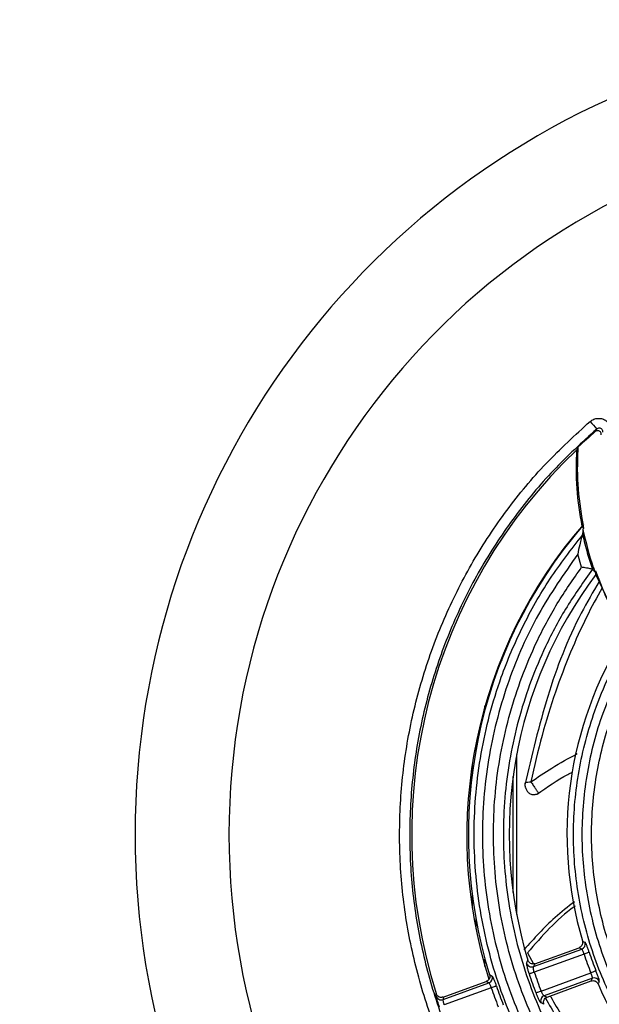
# Model space of a CAD drawing. Header units: millimetres. Extents: x -8 to 420, y 0 to 297.
# Tile 18 of 77: x 144 to 160, y 176 to 203. Entities that reach past the tile are written whole.
import ezdxf

# ---------------------------------------------------------------- set-up
doc = ezdxf.new("R2010")
doc.units = ezdxf.units.MM
doc.layers.add('10', color=7, linetype='Continuous')
doc.layers.add('SLD-0', color=7, linetype='Continuous')
doc.styles.add('SLDTEXTSTYLE2', font='TXT', dxfattribs={"width": 0.7})
doc.dimstyles.new('SLDDIMSTYLE2', dxfattribs={"dimtxt": 2.645833, "dimasz": 2.5, "dimexe": 0, "dimexo": 0.0625, "dimgap": 0.661458, "dimtad": 2, "dimlfac": 2, "dimrnd": 1e-09, "dimzin": 12, "dimdsep": 46, "dimtxsty": 'SLDTEXTSTYLE2', "dimblk1": 'NONE', "dimblk2": 'NONE', "dimsah": 1, "dimcen": 0.09, "dimadec": 0, "dimazin": 3, "dimtfac": 1, "dimtofl": 0, "dimtmove": 0, "dimatfit": 3, "dimldrblk": 'NONE', "dimfxl": 1, "dimfrac": 2, "dimtolj": 1, "dimtzin": 12, "dimarcsym": 0})
doc.dimstyles.new('SLDDIMSTYLE3', dxfattribs={"dimtxt": 2.645833, "dimasz": 2.5, "dimexe": 0, "dimexo": 0.0625, "dimgap": 0.661458, "dimtad": 2, "dimdec": 0, "dimlfac": 2, "dimrnd": 1e-09, "dimzin": 12, "dimdsep": 46, "dimtxsty": 'SLDTEXTSTYLE2', "dimblk1": 'NONE', "dimblk2": 'NONE', "dimsah": 1, "dimcen": 0.09, "dimadec": 0, "dimazin": 3, "dimtfac": 1, "dimtofl": 0, "dimtmove": 0, "dimatfit": 3, "dimldrblk": 'NONE', "dimfxl": 1, "dimfrac": 2, "dimtolj": 1, "dimtzin": 12, "dimarcsym": 0})

# ---------------------------------------------------------------- blocks, each defined once
blk = doc.blocks.new('_D_3')
at = {"layer": '10'}
for p, q in [((183.859, 218.383), (86.353, 218.724)), ((88.079, 140.29), (88.353, 218.717)), ((183.859, 139.956), (86.079, 140.297))]:
    blk.add_line(p, q, dxfattribs=at)
for points in [[(88.353, 218.717), (88.044, 216.218), (88.644, 216.216)], [(88.079, 140.29), (88.387, 142.789), (87.787, 142.791)]]:
    blk.add_solid(points, dxfattribs=at)
at = {"layer": '10', "insert": (84.797, 177.186), "char_height": 2.6458, "attachment_point": 1, "rotation": 89.8, "style": 'SLDTEXTSTYLE2'}
blk.add_mtext('156.85', dxfattribs=at)
blk = doc.blocks.new('_NONE')
blk = doc.blocks.new('_D_4')
at = {"layer": '10'}
for p, q in [((104.807, 176.467), (104.807, 235.725)), ((187.307, 223.131), (187.307, 235.725)), ((187.307, 233.725), (104.807, 233.725))]:
    blk.add_line(p, q, dxfattribs=at)
for points in [[(104.807, 233.725), (107.307, 233.425), (107.307, 234.025)], [(187.307, 233.725), (184.807, 234.025), (184.807, 233.425)]]:
    blk.add_solid(points, dxfattribs=at)
at = {"layer": '10', "insert": (145.043, 237.135), "char_height": 2.6458, "attachment_point": 1, "style": 'SLDTEXTSTYLE2'}
blk.add_mtext('165', dxfattribs=at)

msp = doc.modelspace()

# ---------------------------------------------------------------- linework, layer by layer
at = {"layer": 'SLD-0', "color": 179, "linetype": 'Continuous', "lineweight": 25}
for p, q in [((158.9516, 191.1457), (158.9208, 191.0793)), ((159.0669, 188.9831), (159.1063, 188.9249)), ((159.0743, 188.7443), (159.0785, 188.7563)), ((159.0515, 187.8637), (158.9429, 188.2179)), ((159.3479, 187.8066), (159.3476, 187.8069)), ((159.4405, 187.6614), (159.4326, 187.7629)), ((160.2224, 186.0101), (159.4405, 187.6614)), ((157.2741, 186.2606), (157.2741, 186.305)), ((157.2741, 178.3618), (157.2741, 182.7432)), ((156.0573, 182.4716), (156.0573, 182.2243)), ((156.0573, 178.8807), (156.0573, 178.5334)), ((157.7351, 176.9371), (159.0545, 177.4173)), ((159.1166, 177.2809), (157.7535, 176.7848)), ((157.7743, 177.0157), (158.9806, 177.4544)), ((159.1428, 177.2896), (159.1166, 177.2809)), ((159.1682, 177.2981), (159.1428, 177.2896)), ((159.1917, 177.306), (159.1682, 177.2981)), ((159.2127, 177.313), (159.1917, 177.306)), ((159.2304, 177.3189), (159.2127, 177.313)), ((159.2442, 177.3235), (159.2304, 177.3189)), ((159.2536, 177.3267), (159.2442, 177.3235)), ((159.2583, 177.3282), (159.2536, 177.3267)), ((157.6167, 176.7386), (157.612, 176.737)), ((157.6261, 176.7417), (157.6167, 176.7386)), ((157.6399, 176.7464), (157.6261, 176.7417)), ((157.6575, 176.7523), (157.6399, 176.7464)), ((157.6785, 176.7594), (157.6575, 176.7523)), ((157.702, 176.7674), (157.6785, 176.7594)), ((157.7273, 176.7759), (157.702, 176.7674)), ((157.7535, 176.7848), (157.7273, 176.7759)), ((157.9417, 176.2678), (159.3047, 176.7639)), ((159.3305, 176.7741), (159.3047, 176.7639)), ((159.3553, 176.7839), (159.3305, 176.7741)), ((159.3784, 176.793), (159.3553, 176.7839)), ((159.399, 176.8011), (159.3784, 176.793)), ((159.4164, 176.808), (159.399, 176.8011)), ((159.4299, 176.8133), (159.4164, 176.808)), ((159.4391, 176.8169), (159.4299, 176.8133)), ((159.4437, 176.8188), (159.4391, 176.8169)), ((155.2572, 176.0352), (156.5142, 176.4927)), ((155.2617, 176.102), (156.4387, 176.5301)), ((156.4761, 176.5115), (156.4387, 176.5301)), ((156.5142, 176.4927), (156.4761, 176.5115)), ((159.3449, 176.6195), (158.0255, 176.1393)), ((158.1059, 176.1043), (159.3122, 176.5437)), ((156.5787, 176.3572), (155.291, 175.8885)), ((156.6049, 176.3661), (156.5787, 176.3572)), ((156.6302, 176.3747), (156.6049, 176.3661)), ((156.6537, 176.3827), (156.6302, 176.3747)), ((156.6746, 176.3898), (156.6537, 176.3827)), ((156.6923, 176.3958), (156.6746, 176.3898)), ((156.7061, 176.4005), (156.6923, 176.3958)), ((156.7155, 176.4037), (156.7061, 176.4005)), ((156.7202, 176.4053), (156.7155, 176.4037)), ((157.8071, 176.2153), (157.8025, 176.2135)), ((157.8164, 176.2189), (157.8071, 176.2153)), ((157.8299, 176.2242), (157.8164, 176.2189)), ((157.8473, 176.231), (157.8299, 176.2242)), ((157.8679, 176.239), (157.8473, 176.231)), ((157.8911, 176.248), (157.8679, 176.239)), ((157.9159, 176.2578), (157.8911, 176.248)), ((157.9417, 176.2678), (157.9159, 176.2578))]:
    msp.add_line(p, q, dxfattribs=at)
at = {"layer": 'SLD-0', "color": 8, "linetype": 'Continuous', "lineweight": 25}
for p, q in [((157.1767, 186.0577), (157.1767, 186.1055)), ((156.8768, 185.3085), (156.8768, 185.3739)), ((156.4055, 183.9616), (156.4055, 184.067)), ((156.1555, 183.031), (156.1555, 182.8569)), ((157.1767, 178.9643), (157.1767, 182.1407)), ((156.1555, 178.2481), (156.1555, 177.974)), ((157.5711, 177.3125), (157.7327, 177.0081)), ((156.4055, 176.938), (156.4055, 177.1434))]:
    msp.add_line(p, q, dxfattribs=at)
at = {"layer": 'SLD-0', "color": 179, "linetype": 'Continuous', "lineweight": 25}
for centre, radius, start, end in [((168.9103, 180.5525), 22.0834, 34.73411, 325.26589), ((168.9097, 180.5525), 19.5126, 21.54838, 338.45162), ((181.6028, 210.779), 29.2641, 220.29854, 220.8392), ((168.9121, 180.5525), 14.5405, 130.72442, 133.23678), ((168.9139, 180.5525), 14.5147, 133.51003, 197.45674), ((168.9073, 180.5025), 13, 138.96952, 197.50263), ((168.9056, 180.5525), 12.9566, 139.4072, 197.2297), ((168.9095, 180.5525), 12.8919, 139.50095, 139.65815), ((168.9095, 180.5525), 11.9081, 142.73472, 142.89567), ((168.9131, 180.5525), 11.8434, 143.11306, 196.88374), ((168.9064, 180.5525), 10.2566, 147.85198, 196.51283), ((159.0018, 177.5585), 0.1508, 290.47465, 16.34668), ((168.9095, 180.5525), 10.325, 198.47344, 201.52657), ((168.9095, 180.5525), 10.1755, 198.47343, 201.52657), ((157.6849, 177.0793), 0.1508, 197.74076, 289.46015), ((168.9095, 180.5525), 11.9245, 198.66147, 201.33854), ((168.9095, 180.5525), 11.775, 198.66146, 201.33854), ((156.4615, 176.6339), 0.1508, 290.48164, 16.99737), ((159.3952, 176.4774), 0.1508, 23.65358, 109.52525), ((168.9064, 180.5525), 10.2566, 203.49844, 245.53262), ((168.9095, 180.5525), 13.025, 198.78993, 201.21006), ((168.9095, 180.5525), 12.8755, 198.78994, 201.21006), ((155.2062, 176.1765), 0.1502, 198.01712, 289.87013), ((158.0784, 175.9981), 0.1508, 110.54034, 202.25932)]:
    msp.add_arc(centre, radius, start, end, dxfattribs=at)
msp.add_ellipse((171.3369, 173.8905), major_axis=(-5.9468, 16.3388), ratio=0.9168873, start_param=1.1199486, end_param=1.1238602, dxfattribs=at)
for points, knots in [([(170.8926, 165.8391), (170.3805, 165.786), (169.3564, 165.6797), (167.7683, 165.7232), (166.1519, 165.9346), (164.529, 166.3376), (162.9606, 166.9171), (161.4691, 167.6732), (160.0709, 168.5899), (158.7827, 169.6561), (157.6256, 170.8632), (156.6096, 172.191), (155.747, 173.6235), (155.0547, 175.1456), (154.5355, 176.7348), (154.1957, 178.372), (154.0462, 180.0375), (154.0823, 181.709), (154.3035, 183.3665), (154.7137, 184.9876), (155.3012, 186.5527), (156.0581, 188.0441), (156.9837, 189.4358), (158.049, 190.7268), (158.8725, 191.4772), (159.2835, 191.8519)], [0, 0, 0, 0, 0.0404751, 0.0809502, 0.1246684, 0.1685259, 0.212244, 0.2559619, 0.2998192, 0.343537, 0.3872547, 0.4311118, 0.4748294, 0.518547, 0.562404, 0.6061216, 0.6498393, 0.6936964, 0.7374141, 0.7811319, 0.8249892, 0.8687071, 0.9124249, 0.9562822, 1, 1, 1, 1]), ([(159.2835, 191.8519), (159.3164, 191.8747), (159.3821, 191.9204), (159.5022, 191.943), (159.6217, 191.9272), (159.7295, 191.872), (159.8113, 191.7847), (159.8634, 191.672), (159.8621, 191.5898), (159.8614, 191.5472)], [0, 0, 0, 0, 0.1416515, 0.2832857, 0.4252901, 0.5672399, 0.7085735, 0.8490074, 1, 1, 1, 1]), ([(159.4631, 191.6421), (159.0597, 191.2744), (158.2515, 190.5379), (157.206, 189.2709), (156.2976, 187.905), (155.5548, 186.4414), (154.9782, 184.9052), (154.5756, 183.3142), (154.3585, 181.6876), (154.323, 180.0471), (154.4697, 178.4125), (154.8032, 176.8057), (155.3128, 175.2459), (155.9923, 173.7521), (156.8389, 172.3462), (157.836, 171.0431), (158.9716, 169.8583), (160.2359, 168.8119), (161.6081, 167.9123), (163.0719, 167.1702), (164.6112, 166.6015), (166.204, 166.206), (167.786, 165.9991), (169.3357, 165.9559), (170.3323, 166.0578), (170.8306, 166.1087)], [0, 0, 0, 0, 0.0437486, 0.0876367, 0.1313853, 0.1751339, 0.219022, 0.2627705, 0.306519, 0.3504069, 0.3941553, 0.4379036, 0.4817914, 0.5255398, 0.5692882, 0.6131761, 0.6569245, 0.7006731, 0.7445612, 0.7883099, 0.8320588, 0.8759472, 0.9196962, 0.9598481, 1, 1, 1, 1]), ([(159.4255, 191.5721), (159.4342, 191.5883), (159.4466, 191.6116), (159.4592, 191.6349), (159.4631, 191.6421)], [0, 0, 0, 0, 0.69177457, 1, 1, 1, 1]), ([(159.59, 191.485), (159.5902, 191.4963), (159.5906, 191.519), (159.5768, 191.5508), (159.5542, 191.5763), (159.5241, 191.5928), (159.4906, 191.5982), (159.4554, 191.5927), (159.4358, 191.5792), (159.4255, 191.5721)], [0, 0, 0, 0, 0.1413898, 0.2828028, 0.423752, 0.5641523, 0.7043105, 0.8446506, 1, 1, 1, 1]), ([(159.63, 191.559), (159.6302, 191.5712), (159.6306, 191.5949), (159.6154, 191.6269), (159.5917, 191.6512), (159.5606, 191.666), (159.5263, 191.6696), (159.4918, 191.6625), (159.4727, 191.6489), (159.4631, 191.6421)], [0, 0, 0, 0, 0.1451415, 0.2812735, 0.4210683, 0.5646433, 0.710427, 0.856075, 1, 1, 1, 1]), ([(159.0669, 188.9831), (159.0095, 189.3273), (158.8936, 190.0213), (158.9117, 190.7248), (158.9208, 191.0793)], [0, 0, 0, 0, 0.495941, 1, 1, 1, 1]), ([(158.9516, 191.1457), (158.9501, 191.1198), (158.928, 190.7386), (158.9258, 189.9912), (159.0458, 189.2824), (159.1063, 188.9249)], [0, 0, 0, 0, 0.0349052, 0.5133114, 1, 1, 1, 1]), ([(159.0834, 188.898), (159.083, 188.8882), (159.0818, 188.8586), (159.0801, 188.8113), (159.079, 188.7739), (159.0785, 188.7563)], [0, 0, 0, 0, 0.2066394, 0.6264498, 1, 1, 1, 1]), ([(159.0833, 188.898), (159.1689, 188.5466), (159.2643, 188.155), (159.3985, 187.7754), (159.4123, 187.7363)], [0, 0, 0, 0, 0.8970159, 1, 1, 1, 1]), ([(173.179, 168.4901), (173.1021, 168.4634), (172.3463, 168.2009), (170.8604, 167.8476), (168.7002, 167.6949), (166.5451, 167.9159), (164.4558, 168.488), (162.4954, 169.4094), (160.9361, 170.4873), (159.7449, 171.584), (158.6737, 172.7982), (157.6292, 174.38), (156.7495, 176.3594), (156.2218, 178.4604), (156.0467, 180.6196), (156.2445, 182.7764), (156.7374, 184.6602), (157.4153, 186.244), (158.1531, 187.5571), (158.7676, 188.349), (159.0743, 188.7443)], [0, 0, 0, 0, 0.0073347, 0.0720558, 0.136777, 0.2014983, 0.2662196, 0.3309407, 0.3956619, 0.4360839, 0.4765059, 0.5412259, 0.605946, 0.6706661, 0.7353861, 0.800106, 0.8648258, 0.9098317, 0.9549941, 1, 1, 1, 1]), ([(159.0743, 188.7443), (159.0707, 188.7355), (159.0614, 188.713), (159.0343, 188.6223), (158.992, 188.4565), (158.96, 188.3066), (158.9431, 188.2187), (158.9429, 188.2179)], [0, 0, 0, 0, 0.09786, 0.2508056, 0.5608565, 0.9959224, 1, 1, 1, 1]), ([(159.0785, 188.7563), (159.1189, 188.5881), (159.1957, 188.2679), (159.2989, 187.9551), (159.3479, 187.8066)], [0, 0, 0, 0, 0.5252887, 1, 1, 1, 1]), ([(158.9429, 188.2179), (158.5668, 187.6794), (157.8145, 186.6023), (156.9986, 184.744), (156.4674, 182.7379), (156.2745, 180.6181), (156.4461, 178.4976), (156.9645, 176.4338), (157.8286, 174.4896), (158.8546, 172.9358), (159.9067, 171.7432), (161.0768, 170.6661), (162.6084, 169.6072), (164.5339, 168.7025), (166.5866, 168.1391), (168.7294, 167.9248), (170.9157, 168.0645), (172.3285, 168.4753), (173.0349, 168.6807)], [0, 0, 0, 0, 0.0611578, 0.1223156, 0.1881657, 0.2540157, 0.3198659, 0.3857161, 0.4515663, 0.5174165, 0.5585443, 0.5996721, 0.6655233, 0.7313744, 0.7972256, 0.8630768, 0.9315384, 1, 1, 1, 1]), ([(173.3085, 169.0911), (172.746, 168.9021), (171.529, 168.4931), (169.5604, 168.2416), (167.4851, 168.2993), (165.4489, 168.7176), (163.5096, 169.4634), (161.7267, 170.5308), (160.3417, 171.7089), (159.3098, 172.8697), (158.4037, 174.1311), (157.5582, 175.7409), (156.9082, 177.7145), (156.6056, 179.7704), (156.6456, 181.8478), (157.0397, 183.8884), (157.6666, 185.5612), (158.3646, 186.8798), (158.8225, 187.5357), (159.0515, 187.8637)], [0, 0, 0, 0, 0.0562752, 0.1217736, 0.187272, 0.2527701, 0.3182683, 0.3837664, 0.4492646, 0.4901706, 0.5310765, 0.5965739, 0.6620712, 0.7275687, 0.7930661, 0.8585638, 0.9240615, 0.9620308, 1, 1, 1, 1]), ([(159.3476, 187.8069), (159.1081, 187.4705), (158.6292, 186.7978), (157.9228, 185.4712), (157.302, 183.815), (156.9166, 181.8193), (156.8775, 179.7876), (157.1734, 177.777), (157.8091, 175.8469), (158.636, 174.2726), (159.5221, 173.0389), (160.5313, 171.9037), (161.8858, 170.7515), (163.6294, 169.7077), (165.5261, 168.9779), (167.5169, 168.5703), (169.5485, 168.5084), (171.2821, 168.748), (172.6958, 169.1332), (173.425, 169.4326), (173.7897, 169.5822)], [0, 0, 0, 0, 0.0391192, 0.0782384, 0.1421719, 0.2061054, 0.2700387, 0.3339719, 0.3979051, 0.4618383, 0.5017674, 0.5416965, 0.6056306, 0.6695648, 0.733499, 0.7974332, 0.8613679, 0.9253025, 0.9626512, 1, 1, 1, 1]), ([(159.3476, 187.8069), (159.3432, 187.8086), (159.3343, 187.812), (159.2895, 187.8218), (159.2256, 187.8341), (159.1443, 187.8485), (159.0831, 187.8586), (159.0523, 187.8635), (159.0515, 187.8637)], [0, 0, 0, 0, 0.18403702, 0.36773511, 0.56027768, 0.77446402, 0.99406534, 1, 1, 1, 1]), ([(159.4123, 187.7363), (159.3958, 187.7543), (159.3742, 187.7776), (159.3528, 187.8012), (159.3479, 187.8066)], [0, 0, 0, 0, 0.7694793, 1, 1, 1, 1]), ([(159.4326, 187.7629), (159.5513, 187.4555), (159.79, 186.8378), (160.114, 186.2603), (160.2768, 185.9702)], [0, 0, 0, 0, 0.4976388, 1, 1, 1, 1]), ([(159.5314, 187.4694), (159.364, 187.1858), (158.7854, 186.2051), (158.0695, 184.3459), (157.6888, 182.7195), (157.4986, 181.9065)], [0, 0, 0, 0, 0.1691186, 0.5846971, 1, 1, 1, 1]), ([(173.8745, 171.7836), (173.2891, 171.4935), (172.195, 170.9513), (170.4443, 170.549), (168.7446, 170.4257), (167.0469, 170.6006), (165.6073, 170.9949), (164.4361, 171.4995), (163.3236, 172.1226), (162.135, 173.0259), (160.9653, 174.2677), (160.0255, 175.6916), (159.3326, 177.2506), (158.9171, 178.9052), (158.7795, 180.6056), (158.9343, 182.3049), (159.313, 183.7366), (159.7883, 184.8967), (160.1269, 185.4926), (160.2962, 185.7905)], [0, 0, 0, 0, 0.0736979, 0.1377628, 0.2018277, 0.2658926, 0.3299575, 0.3699698, 0.409982, 0.4740462, 0.5381103, 0.6021744, 0.6662384, 0.7303021, 0.7943658, 0.8584293, 0.9224927, 0.9612464, 1, 1, 1, 1]), ([(160.2904, 185.3201), (160.0536, 184.8404), (159.5715, 183.8636), (159.1664, 182.2627), (159.0108, 180.6049), (159.1464, 178.943), (159.5521, 177.3266), (160.229, 175.8034), (161.1472, 174.4123), (162.29, 173.1991), (163.4513, 172.3166), (164.5382, 171.7078), (165.6824, 171.2149), (167.089, 170.8296), (168.7475, 170.6588), (170.4082, 170.7791), (172.0559, 171.1585), (173.0741, 171.6453), (173.5922, 171.8929)], [0, 0, 0, 0, 0.06330488, 0.12887695, 0.19444904, 0.26002135, 0.32559366, 0.3911663, 0.45673893, 0.52231156, 0.58788414, 0.62883848, 0.66979283, 0.73536603, 0.80093926, 0.86651218, 0.93208516, 1, 1, 1, 1]), ([(173.5116, 172.1392), (173.0112, 171.8971), (172.0247, 171.42), (170.4254, 171.0428), (168.8088, 170.917), (167.1927, 171.0748), (165.6251, 171.495), (164.1525, 172.1777), (162.9799, 172.9792), (162.083, 173.7962), (161.2756, 174.7017), (160.4866, 175.8828), (159.8196, 177.3625), (159.4161, 178.9345), (159.2755, 180.5521), (159.4183, 182.1675), (159.7977, 183.6993), (160.2427, 184.6291), (160.4548, 185.0722)], [0, 0, 0, 0, 0.0677865, 0.1336238, 0.199461, 0.265298, 0.331135, 0.3969721, 0.4628091, 0.5039266, 0.5450442, 0.6108803, 0.6767165, 0.7425526, 0.8083887, 0.8742251, 0.9400614, 1, 1, 1, 1]), ([(157.8368, 181.6582), (158.1089, 181.8498), (158.4181, 182.0675), (158.7552, 182.2367), (158.7958, 182.2571)], [0, 0, 0, 0, 0.8796447, 1, 1, 1, 1]), ([(157.4923, 181.9464), (157.4921, 181.9368), (157.4917, 181.9151), (157.5005, 181.8731), (157.514, 181.8311), (157.5292, 181.7938), (157.55, 181.755), (157.5855, 181.7051), (157.6315, 181.6659), (157.6869, 181.6454), (157.7316, 181.6394), (157.7774, 181.643), (157.8218, 181.656), (157.8631, 181.6764), (157.8861, 181.6951), (157.8974, 181.7044)], [0, 0, 0, 0, 0.0741619, 0.1662636, 0.2213605, 0.282791, 0.3494952, 0.4207224, 0.5696295, 0.6453654, 0.7202002, 0.7932209, 0.8640861, 0.933006, 1, 1, 1, 1]), ([(158.8563, 178.7121), (158.6756, 178.5705), (158.1733, 178.1772), (157.7463, 177.702), (157.4728, 177.3978)], [0, 0, 0, 0, 0.3597678, 1, 1, 1, 1]), ([(159.0728, 177.6373), (159.076, 177.6207), (159.0824, 177.5875), (159.0705, 177.5372), (159.0437, 177.4941), (159.0109, 177.4671), (158.988, 177.4575), (158.9806, 177.4544)], [0, 0, 0, 0, 0.2235956, 0.4472229, 0.6700012, 0.8925285, 1, 1, 1, 1]), ([(159.0728, 177.6373), (159.0771, 177.6351), (159.1016, 177.623), (159.1262, 177.6109), (159.1464, 177.601)], [0, 0, 0, 0, 0.1773892, 1, 1, 1, 1]), ([(159.2583, 177.3282), (159.2541, 177.3409), (159.2392, 177.3849), (159.2132, 177.458), (159.184, 177.5331), (159.1599, 177.5863), (159.1509, 177.5961), (159.1464, 177.601)], [0, 0, 0, 0, 0.0911082, 0.3163671, 0.5428455, 0.7710295, 1, 1, 1, 1]), ([(159.0545, 177.4173), (159.0419, 177.4236), (159.0172, 177.436), (158.9926, 177.4484), (158.9806, 177.4544)], [0, 0, 0, 0, 0.5111823, 1, 1, 1, 1]), ([(159.1166, 177.2809), (159.1146, 177.2874), (159.1076, 177.3098), (159.0947, 177.347), (159.0791, 177.3848), (159.0649, 177.4112), (159.058, 177.4153), (159.0545, 177.4173)], [0, 0, 0, 0, 0.0915735, 0.3175369, 0.5439064, 0.7714536, 1, 1, 1, 1]), ([(157.5412, 177.0333), (157.5407, 177.0312), (157.5386, 177.0239), (157.5421, 176.9901), (157.5567, 176.922), (157.5804, 176.8341), (157.6014, 176.7694), (157.612, 176.737)], [0, 0, 0, 0, 0.0918854, 0.3191181, 0.5459284, 0.7726539, 1, 1, 1, 1]), ([(157.5412, 177.0333), (157.5468, 177.0447), (157.5598, 177.0712), (157.5728, 177.0977), (157.5802, 177.1128)], [0, 0, 0, 0, 0.4298518, 1, 1, 1, 1]), ([(157.7743, 177.0157), (157.7579, 177.0115), (157.7251, 177.0031), (157.6742, 177.012), (157.6296, 177.0361), (157.5965, 177.0715), (157.5853, 177.1), (157.5802, 177.1128)], [0, 0, 0, 0, 0.2079144, 0.4158662, 0.6229239, 0.8296033, 1, 1, 1, 1]), ([(157.7743, 177.0157), (157.7678, 177.0027), (157.7547, 176.9765), (157.7417, 176.9503), (157.7351, 176.9371)], [0, 0, 0, 0, 0.4952709, 1, 1, 1, 1]), ([(156.5304, 176.7147), (156.5338, 176.6982), (156.5406, 176.665), (156.5293, 176.6146), (156.5031, 176.5712), (156.4701, 176.5434), (156.4467, 176.5335), (156.4387, 176.5301)], [0, 0, 0, 0, 0.2217674, 0.4435798, 0.6645219, 0.8851917, 1, 1, 1, 1]), ([(156.5304, 176.7147), (156.5351, 176.7124), (156.5601, 176.7002), (156.5853, 176.6879), (156.6056, 176.678)], [0, 0, 0, 0, 0.1878352, 1, 1, 1, 1]), ([(157.7535, 176.7848), (157.7489, 176.801), (157.7395, 176.8335), (157.7315, 176.8782), (157.7289, 176.9134), (157.7311, 176.9314), (157.7342, 176.9358), (157.7351, 176.9371)], [0, 0, 0, 0, 0.2244774, 0.4501228, 0.6778606, 0.9072283, 1, 1, 1, 1]), ([(159.3449, 176.6195), (159.3456, 176.6207), (159.3481, 176.6249), (159.3472, 176.6417), (159.3387, 176.6748), (159.324, 176.7172), (159.3112, 176.7484), (159.3047, 176.7639)], [0, 0, 0, 0, 0.094094, 0.3213798, 0.5477029, 0.7738197, 1, 1, 1, 1]), ([(159.5333, 176.5379), (159.5338, 176.5399), (159.5353, 176.5469), (159.529, 176.5785), (159.5093, 176.6424), (159.4798, 176.7258), (159.4558, 176.7878), (159.4437, 176.8188)], [0, 0, 0, 0, 0.0941801, 0.3220817, 0.5489014, 0.7748001, 1, 1, 1, 1]), ([(156.5787, 176.3572), (156.5766, 176.3636), (156.5694, 176.3859), (156.556, 176.4229), (156.5397, 176.4605), (156.5248, 176.4867), (156.5178, 176.4907), (156.5142, 176.4927)], [0, 0, 0, 0, 0.090763, 0.3166968, 0.5433014, 0.7711755, 1, 1, 1, 1]), ([(156.7202, 176.4053), (156.7159, 176.4179), (156.7008, 176.4618), (156.6742, 176.535), (156.6442, 176.61), (156.6194, 176.6634), (156.6102, 176.6731), (156.6056, 176.678)], [0, 0, 0, 0, 0.09050024, 0.31609723, 0.54286697, 0.77112427, 1, 1, 1, 1]), ([(159.3122, 176.5437), (159.3175, 176.5561), (159.3283, 176.5813), (159.3393, 176.6066), (159.3449, 176.6195)], [0, 0, 0, 0, 0.4879554, 1, 1, 1, 1]), ([(159.3122, 176.5437), (159.3286, 176.5479), (159.3613, 176.5564), (159.4123, 176.5475), (159.457, 176.5234), (159.4859, 176.4923), (159.4968, 176.4701), (159.5004, 176.4629)], [0, 0, 0, 0, 0.22376814, 0.44757959, 0.67049993, 0.89305184, 1, 1, 1, 1]), ([(159.5333, 176.5379), (159.5285, 176.5271), (159.5175, 176.5021), (159.5066, 176.4771), (159.5004, 176.4629)], [0, 0, 0, 0, 0.4345002, 1, 1, 1, 1]), ([(155.0633, 176.13), (155.0639, 176.1396), (155.0653, 176.1624), (155.0668, 176.1851), (155.0677, 176.1983)], [0, 0, 0, 0, 0.42124294, 1, 1, 1, 1]), ([(155.2617, 176.102), (155.2454, 176.0979), (155.2127, 176.0895), (155.1618, 176.0984), (155.1171, 176.1225), (155.0841, 176.1576), (155.0727, 176.1858), (155.0677, 176.1983)], [0, 0, 0, 0, 0.208104, 0.4162186, 0.6242792, 0.8328369, 1, 1, 1, 1]), ([(157.8025, 176.2135), (157.8073, 176.2014), (157.8246, 176.1576), (157.8561, 176.0846), (157.8927, 176.0092), (157.9231, 175.9557), (157.9336, 175.9459), (157.9388, 175.941)], [0, 0, 0, 0, 0.08677987, 0.31558996, 0.54460469, 0.77266176, 1, 1, 1, 1]), ([(158.0255, 176.1393), (158.0214, 176.1412), (158.0131, 176.1448), (157.9933, 176.1694), (157.9712, 176.2051), (157.9534, 176.2405), (157.9442, 176.2619), (157.9417, 176.2678)], [0, 0, 0, 0, 0.2295831, 0.4591903, 0.6879403, 0.9144499, 1, 1, 1, 1]), ([(155.0633, 176.13), (155.0634, 176.1282), (155.0637, 176.1219), (155.0712, 176.0899), (155.0899, 176.0236), (155.1167, 175.9367), (155.1384, 175.8722), (155.1492, 175.8399)], [0, 0, 0, 0, 0.0902235, 0.3169715, 0.5441688, 0.7718367, 1, 1, 1, 1]), ([(155.291, 175.8885), (155.2861, 175.9046), (155.2761, 175.9369), (155.265, 175.9807), (155.2581, 176.0143), (155.2563, 176.0308), (155.257, 176.0342), (155.2572, 176.0352)], [0, 0, 0, 0, 0.2267909, 0.453911, 0.6815226, 0.9093179, 1, 1, 1, 1]), ([(158.0196, 175.9052), (158.0063, 175.9111), (157.9793, 175.923), (157.9524, 175.9349), (157.9388, 175.941)], [0, 0, 0, 0, 0.4946455, 1, 1, 1, 1]), ([(158.0196, 175.9052), (158.0145, 175.9214), (158.0043, 175.9536), (158.0104, 176.005), (158.0321, 176.0509), (158.0656, 176.0858), (158.0934, 176.0986), (158.1059, 176.1043)], [0, 0, 0, 0, 0.208079, 0.4162014, 0.6234003, 0.8301213, 1, 1, 1, 1]), ([(158.0255, 176.1393), (158.039, 176.1334), (158.0658, 176.1217), (158.0926, 176.1101), (158.1059, 176.1043)], [0, 0, 0, 0, 0.505575, 1, 1, 1, 1]), ([(158.062, 176.0774), (158.2631, 175.7192), (158.8603, 174.6553), (160.1583, 173.0377), (161.3776, 171.8953), (161.987, 171.3243)], [0, 0, 0, 0, 0.2025022, 0.6013833, 1, 1, 1, 1])]:
    msp.add_open_spline(points, degree=3, knots=knots, dxfattribs=at)
at = {"layer": 'SLD-0', "color": 8, "linetype": 'Continuous', "lineweight": 25}
for points, knots in [([(159.6111, 187.3011), (159.4663, 187.0362), (159.1533, 186.4637), (158.7278, 185.5086), (158.316, 184.4309), (157.9461, 183.2491), (157.7591, 182.4161), (157.6632, 181.9889)], [0, 0, 0, 0, 0.1620495, 0.3502144, 0.5561671, 0.7724044, 1, 1, 1, 1]), ([(157.6632, 181.9889), (157.851, 182.1187), (158.2594, 182.4008), (158.6963, 182.6367), (158.9323, 182.7641)], [0, 0, 0, 0, 0.45979, 1, 1, 1, 1]), ([(157.4941, 181.9459), (157.5006, 181.9548), (157.5143, 181.9739), (157.576, 181.9901), (157.6341, 181.9893), (157.6632, 181.9889)], [0, 0, 0, 0, 0.3055467, 0.6528471, 1, 1, 1, 1]), ([(157.6632, 181.9889), (157.6737, 181.9734), (157.6943, 181.9429), (157.7278, 181.8938), (157.7592, 181.8478), (157.7942, 181.7964), (157.8286, 181.746), (157.8559, 181.7061), (157.8715, 181.6838), (157.8708, 181.6854), (157.8704, 181.686)], [0, 0, 0, 0, 0.1164957, 0.2295643, 0.3356782, 0.4323831, 0.5986306, 0.7418776, 0.8837472, 1, 1, 1, 1]), ([(158.8726, 178.5912), (158.8635, 178.5849), (158.3651, 178.2359), (157.9645, 177.77), (157.5711, 177.3125)], [0, 0, 0, 0, 0.01821365, 1, 1, 1, 1]), ([(158.1952, 176.1368), (158.2004, 176.1271), (158.393, 175.7635), (158.8182, 175.1229), (159.4792, 174.1885), (160.2104, 173.2947), (161.0478, 172.383), (161.6759, 171.8046), (161.9979, 171.508)], [0, 0, 0, 0, 0.0056259, 0.2095241, 0.387026, 0.5813107, 0.7852976, 1, 1, 1, 1])]:
    msp.add_open_spline(points, degree=3, knots=knots, dxfattribs=at)

# ---------------------------------------------------------------- dimensions: what is measured, and where the dimension line sits
at = {"layer": '10'}
dim = msp.add_linear_dim(base=(187.3073, 233.7247), p1=(104.8073, 176.4669), p2=(187.3073, 223.131), dimstyle='SLDDIMSTYLE3', dxfattribs=at)
dim.commit()
dim.dimension.update_dxf_attribs({"geometry": '_D_4', "text_midpoint": (146.8947, 233.7247), "dimtype": 160})
dim = msp.add_linear_dim(base=(88.0787, 140.2901), p1=(183.8585, 218.3834), p2=(183.8585, 139.9557), angle=89.8, dimstyle='SLDDIMSTYLE2', dxfattribs=at)
dim.commit()
dim.dimension.update_dxf_attribs({"geometry": '_D_3', "text_midpoint": (88.2204, 180.8784), "dimtype": 160})

doc.saveas('drawing.dxf')
